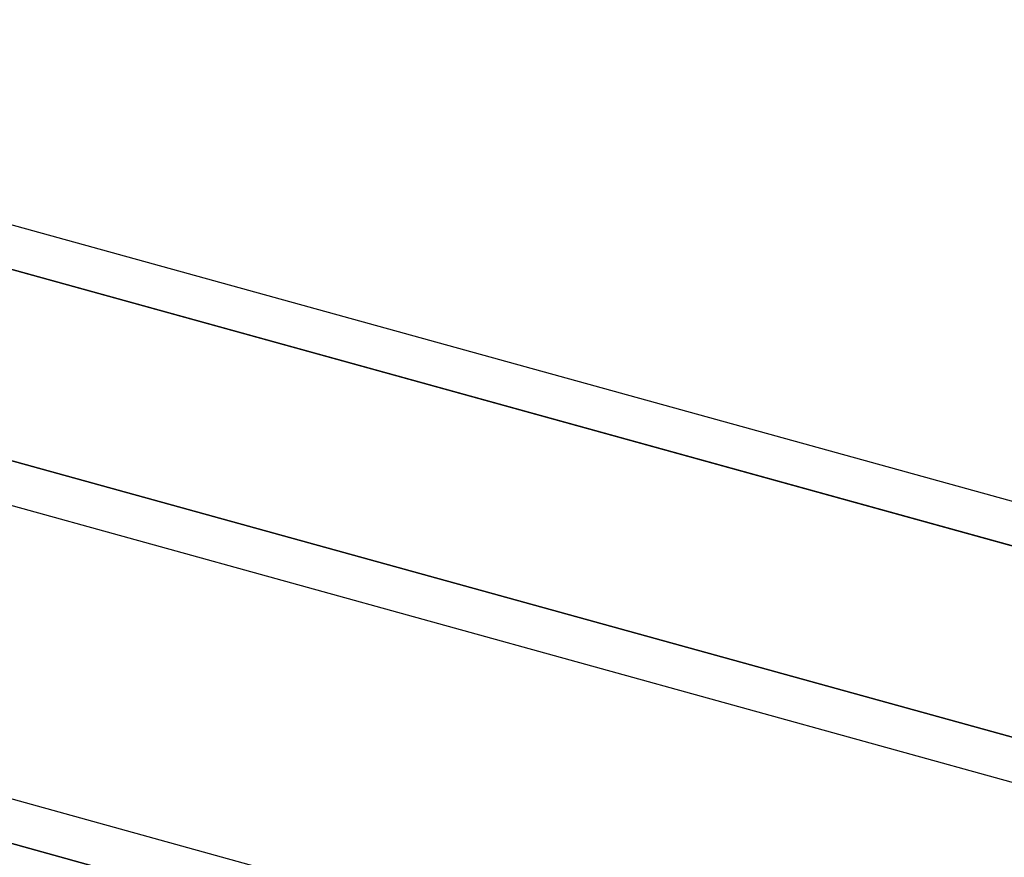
# Model space of a CAD drawing. Header units: millimetres. Extents: x -52 to 132, y -156 to 156.
# Tile 28 of 77: x 29.56 to 35.02, y -29.44 to -24.79. Entities that reach past the tile are written whole.
import ezdxf

# ---------------------------------------------------------------- set-up
doc = ezdxf.new("R2010")
doc.units = ezdxf.units.MM
doc.layers.add('MAIN-1', color=7, linetype='Continuous')

msp = doc.modelspace()

# ---------------------------------------------------------------- linework, layer by layer
at = {"layer": 'MAIN-1'}
for p, q in [((25.3988, -24.794), (37.15, -28.0398)), ((25.3988, -24.794), (37.6497, -28.1778)), ((37.1578, -28.2897), (25.2648, -25.0047)), ((25.35, -25.0283), (37.15, -28.2876)), ((25.3051, -26.0765), (37.176, -29.3554)), ((37.176, -29.3554), (25.3051, -26.0765)), ((24.6503, -26.1434), (62.7012, -36.6536)), ((25.35, -26.3367), (37.15, -29.596)), ((25.3988, -27.976), (37.15, -31.2218)), ((25.3988, -27.976), (63.4497, -38.4861)), ((37.176, -31.4767), (25.3051, -28.1978)), ((25.35, -28.2102), (37.15, -31.4696))]:
    msp.add_line(p, q, dxfattribs=at)

doc.saveas('drawing.dxf')
